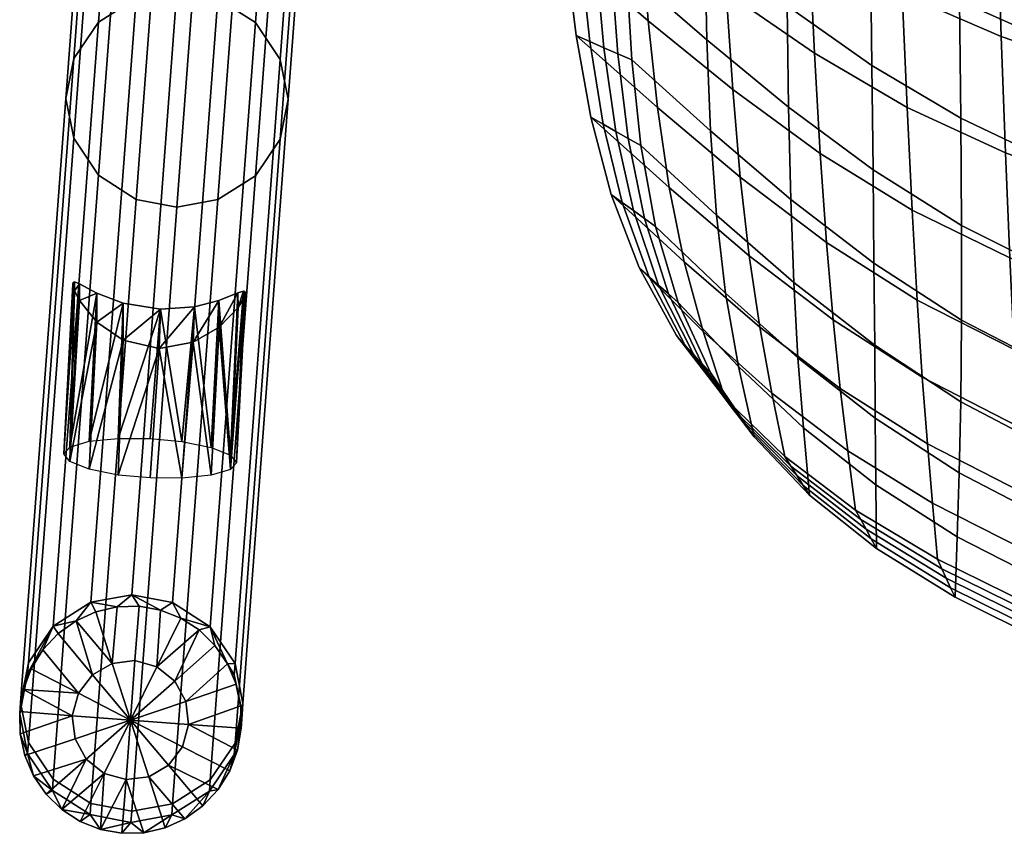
# Model space of a CAD drawing. Header units: millimetres. Extents: x -272 to 272, y -207 to 348.
# Tile 1 of 256: x -262 to -182, y -196 to -130. Entities that reach past the tile are written whole.
import ezdxf

# ---------------------------------------------------------------- set-up
doc = ezdxf.new("R2010")
doc.units = ezdxf.units.MM
for name, color, linetype in [('LDS nozky', 250, 'Continuous'), ('LDS podnoz', 7, 'Continuous'), ('LDS ram', 7, 'Continuous'), ('LDS ram lem', 7, 'Continuous')]:
    doc.layers.add(name, color=color, linetype=linetype)

msp = doc.modelspace()

# ---------------------------------------------------------------- meshes
at = {"layer": 'LDS nozky'}
mesh = msp.add_polyface(dxfattribs=at)
corners = [(-257.634, -151.629, 89.153), (-258.507, -164.837, 93.726), (-257.738, -151.317, 89.811), (-257.773, -151.088, 90.51), (-257.63, -150.914, 91.954), (-257.737, -150.954, 91.23), (-257.232, -151.063, 93.353), (-258.016, -164.275, 96.241), (-255.819, -151.817, 95.764), (-250.782, -156.287, 84.541), (-253.688, -155.63, 84.964), (-250.663, -153.107, 98.159), (-255.825, -154.18, 86.15), (-253.686, -152.63, 97.478), (-257.63, -150.914, 91.954), (-257.634, -151.629, 89.153), (-257.738, -151.317, 89.811), (-257.232, -151.063, 93.353), (-257.24, -152.416, 87.978), (-255.819, -151.817, 95.764), (-257.773, -151.088, 90.51), (-257.737, -150.954, 91.23), (-245.939, -152.424, 95.906), (-248.024, -155.779, 85.066), (-247.924, -152.932, 97.433), (-253.079, -88.778, 358.043), (-253.116, -88.912, 357.323), (-253.849, -102.661, 360.54), (-252.976, -89.453, 355.966), (-253.081, -89.141, 356.625), (-252.973, -88.739, 358.768), (-252.575, -88.887, 360.166), (-253.359, -102.099, 363.055), (-251.162, -89.641, 362.577), (-253.359, -103.273, 358.037), (-252.582, -90.24, 354.792), (-251.168, -92.004, 352.963), (-251.802, -101.637, 365.384), (-249.029, -90.454, 364.292), (-249.432, -101.402, 366.93), (-249.432, -104.367, 354.255), (-249.031, -93.455, 351.778), (-246.125, -94.111, 351.355), (-246.006, -90.932, 364.972), (-251.802, -103.892, 355.745), (-246.859, -104.609, 353.807), (-249.031, -93.455, 351.778), (-251.168, -92.004, 352.963), (-249.029, -90.454, 364.292)]
mesh.append_faces([[corners[k] for k in face] for face in [(0, 1, 2, 2), (2, 1, 3, 3), (1, 4, 5, 5), (6, 7, 8, 8), (9, 10, 11, 11), (10, 12, 13, 13), (14, 15, 16, 16), (15, 17, 18, 18), (12, 18, 19, 19), (16, 20, 21, 21), (16, 21, 14, 14), (15, 14, 17, 17), (19, 13, 12, 12), (11, 10, 13, 13), (18, 17, 19, 19), (22, 23, 24, 24), (9, 11, 24, 24), (25, 26, 27, 27), (28, 27, 29, 29), (29, 27, 26, 26), (27, 30, 25, 25), (31, 32, 33, 33), (31, 30, 32, 32), (34, 35, 36, 36), (35, 34, 28, 28), (37, 38, 33, 33), (38, 37, 39, 39), (40, 41, 42, 42), (32, 30, 27, 27), (37, 33, 32, 32), (43, 38, 39, 39), (27, 28, 34, 34), (34, 36, 44, 44), (41, 40, 44, 44), (42, 45, 40, 40), (36, 41, 44, 44), (46, 47, 48, 48)]])
mesh = msp.add_polyface(dxfattribs=at)
corners = [(-244.397, -151.804, 93.519), (-244.395, -152.976, 88.102), (-245.933, -154.572, 86.241), (-248.024, -155.779, 85.066), (-245.939, -152.424, 95.906), (-243.951, -152.265, 89.3), (-243.834, -151.687, 91.402), (-243.832, -151.99, 89.969), (-243.953, -151.662, 92.127), (-243.792, -151.795, 90.675), (-239.868, -103.368, 360.705), (-239.175, -89.815, 356.783), (-239.135, -89.619, 357.489), (-239.176, -89.511, 358.215), (-239.296, -89.487, 358.941), (-239.738, -90.8, 354.916), (-240.359, -103.93, 358.191), (-241.276, -92.396, 353.055), (-239.294, -90.089, 356.114), (-239.74, -89.629, 360.333), (-240.359, -102.756, 363.208), (-241.282, -90.249, 362.719), (-243.267, -90.756, 364.247), (-241.916, -102.137, 365.501), (-243.366, -93.603, 351.88), (-241.916, -104.392, 355.862), (-246.859, -104.609, 353.807), (-246.125, -94.111, 351.355), (-244.286, -104.627, 354.316), (-244.286, -101.662, 366.991), (-246.006, -90.932, 364.972), (-246.859, -101.42, 367.439), (-249.432, -101.402, 366.93), (-246.125, -94.111, 351.355), (-249.031, -93.455, 351.778), (-246.006, -90.932, 364.972), (-241.276, -92.396, 353.055), (-243.366, -93.603, 351.88), (-241.282, -90.249, 362.719), (-243.267, -90.756, 364.247), (-101.798, -92.495, 425.561), (-101.428, -92.327, 430.544), (-103.697, -90.81, 430.661), (-104.066, -90.978, 425.678), (-99.125, -93.027, 425.38), (-98.755, -92.859, 430.364), (-94.194, -90.978, 424.946), (-93.824, -90.81, 429.929), (-96.085, -92.327, 430.148), (-96.455, -92.494, 425.164)]
mesh.append_faces([[corners[k] for k in face] for face in [(0, 1, 2, 2), (2, 3, 4, 4), (5, 6, 7, 7), (1, 8, 5, 5), (9, 7, 6, 6), (6, 5, 8, 8), (0, 2, 4, 4), (8, 1, 0, 0), (10, 11, 12, 12), (10, 13, 14, 14), (12, 13, 10, 10), (15, 16, 17, 17), (18, 16, 15, 15), (19, 20, 14, 14), (20, 19, 21, 21), (22, 23, 21, 21), (11, 10, 18, 18), (24, 17, 25, 25), (20, 10, 14, 14), (26, 27, 28, 28), (25, 28, 24, 24), (25, 17, 16, 16), (16, 18, 10, 10), (23, 22, 29, 29), (22, 30, 29, 29), (20, 21, 23, 23), (31, 29, 30, 30), (32, 31, 30, 30), (28, 27, 24, 24), (33, 34, 35, 35), (36, 37, 38, 38), (33, 39, 37, 37), (38, 37, 39, 39), (33, 35, 39, 39), (40, 41, 42, 43), (44, 45, 41, 40), (46, 47, 48, 49), (49, 48, 45, 44)]])
mesh = msp.add_polyface(dxfattribs=at)
corners = [(-250.659, -177.481, 2.859), (-253, -176.235, 6.757), (-249.688, -176.863, 6.846), (-244.526, -165.544, 93.892), (-243.832, -151.99, 89.969), (-243.792, -151.795, 90.675), (-243.834, -151.687, 91.402), (-243.953, -151.662, 92.127), (-244.395, -152.976, 88.102), (-245.016, -166.106, 91.377), (-245.933, -154.572, 86.241), (-243.951, -152.265, 89.3), (-244.397, -151.804, 93.519), (-245.016, -164.932, 96.395), (-245.939, -152.424, 95.906), (-247.924, -152.932, 97.433), (-246.573, -164.313, 98.687), (-257.737, -150.954, 91.23), (-257.773, -151.088, 90.51), (-258.507, -164.837, 93.726), (-257.232, -151.063, 93.353), (-257.63, -150.914, 91.954), (-258.016, -164.275, 96.241), (-258.016, -165.448, 91.223), (-257.24, -152.416, 87.978), (-255.825, -154.18, 86.15), (-257.634, -151.629, 89.153), (-256.459, -163.813, 98.57), (-253.686, -152.63, 97.478), (-255.819, -151.817, 95.764), (-248.024, -155.779, 85.066), (-246.573, -166.568, 89.048), (-251.516, -166.785, 86.993), (-250.782, -156.287, 84.541), (-248.943, -166.803, 87.502), (-248.943, -163.838, 100.177), (-250.663, -153.107, 98.159), (-251.516, -163.596, 100.625), (-254.089, -163.577, 100.116), (-254.09, -166.543, 87.441), (-253.688, -155.63, 84.964), (-256.459, -166.068, 88.931), (-250.782, -156.287, 84.541), (-247.924, -152.932, 97.433), (-248.024, -155.779, 85.066)]
mesh.append_faces([[corners[k] for k in face] for face in [(0, 1, 2, 2), (3, 4, 5, 5), (3, 6, 7, 7), (5, 6, 3, 3), (8, 9, 10, 10), (11, 9, 8, 8), (12, 13, 7, 7), (13, 12, 14, 14), (15, 16, 14, 14), (4, 3, 11, 11), (17, 18, 19, 19), (20, 21, 22, 22), (23, 24, 25, 25), (24, 23, 26, 26), (27, 28, 29, 29), (30, 10, 31, 31), (13, 3, 7, 7), (32, 33, 34, 34), (31, 34, 30, 30), (31, 10, 9, 9), (9, 11, 3, 3), (16, 15, 35, 35), (15, 36, 35, 35), (13, 14, 16, 16), (37, 35, 36, 36), (38, 37, 36, 36), (28, 27, 38, 38), (39, 40, 33, 33), (22, 21, 19, 19), (27, 29, 22, 22), (36, 28, 38, 38), (19, 26, 23, 23), (23, 25, 41, 41), (40, 39, 41, 41), (33, 32, 39, 39), (25, 40, 41, 41), (34, 33, 30, 30), (42, 43, 44, 44)]])
mesh = msp.add_polyface(dxfattribs=at)
corners = [(-250.659, -177.481, 2.859), (-249.688, -176.863, 6.846), (-249.021, -178.131, 2.865), (-244.701, -182.714, 4.015), (-245.249, -181.828, 2.902), (-244.633, -181.806, 7.91), (-246.637, -178.827, 7.25), (-247.543, -179.092, 2.874), (-246.269, -180.336, 2.886), (-252.413, -177.168, 2.857), (-253, -176.235, 6.757), (-261.367, -181.741, 8.187), (-259.363, -178.778, 7.461), (-261.435, -182.649, 4.292), (-256.312, -176.838, 6.956), (-254.195, -177.216, 2.859), (-255.912, -177.615, 2.865), (-257.516, -178.344, 2.874), (-260.192, -180.709, 2.902), (-244.543, -183.476, 2.919), (-258.961, -179.385, 2.886), (-261.135, -182.233, 2.919), (-261.77, -183.909, 2.938), (-250.962, -182.065, 0.72), (-253.104, -186.393, 0.016), (-252.742, -181.56, 0.716), (-254.578, -181.795, 0.72), (-256.179, -182.724, 0.732), (-252.413, -177.168, 2.857), (-250.659, -177.481, 2.859), (-247.543, -179.092, 2.874), (-249.021, -178.131, 2.865), (-249.517, -183.223, 0.732), (-246.269, -180.336, 2.886), (-245.249, -181.828, 2.902), (-248.612, -184.871, 0.749), (-244.543, -183.476, 2.919), (-257.32, -184.218, 0.749), (-260.192, -180.709, 2.902), (-258.961, -179.385, 2.886), (-257.516, -178.344, 2.874), (-254.195, -177.216, 2.859), (-261.135, -182.233, 2.919), (-255.912, -177.615, 2.865)]
mesh.append_faces([[corners[k] for k in face] for face in [(0, 1, 2, 2), (3, 4, 5, 5), (6, 2, 1, 1), (7, 6, 8, 8), (9, 10, 0, 0), (6, 5, 4, 4), (11, 12, 13, 13), (14, 10, 15, 15), (10, 9, 15, 15), (16, 17, 14, 14), (12, 14, 17, 17), (13, 12, 18, 18), (14, 15, 16, 16), (4, 3, 19, 19), (2, 6, 7, 7), (17, 20, 12, 12), (18, 21, 13, 13), (20, 18, 12, 12), (13, 21, 22, 22), (8, 6, 4, 4), (23, 24, 25, 25), (26, 24, 27, 27), (25, 24, 26, 26), (25, 28, 29, 23), (30, 23, 31, 31), (23, 29, 31, 31), (32, 23, 30, 30), (32, 33, 34, 35), (32, 30, 33, 33), (36, 35, 34, 34), (37, 38, 39, 27), (26, 27, 40, 40), (26, 41, 28, 25), (37, 42, 38, 38), (26, 40, 43, 43), (41, 26, 43, 43), (40, 27, 39, 39)]])
mesh = msp.add_polyface(dxfattribs=at)
corners = [(-256.38, -194.045, 6.859), (-253.068, -194.673, 6.947), (-253, -193.765, 10.843), (-256.312, -193.137, 10.754), (-259.431, -192.081, 6.455), (-259.363, -191.173, 10.35), (-261.435, -189.102, 5.795), (-261.367, -188.194, 9.69), (-262.067, -185.873, 5.054), (-261.999, -184.965, 8.949), (-261.435, -182.649, 4.292), (-261.367, -181.741, 8.187), (-258.661, -193.631, 3.041), (-262.039, -187.495, 2.977), (-261.77, -183.909, 2.938), (-260.955, -190.895, 3.013), (-255.545, -195.242, 3.056), (-253.791, -195.555, 3.058), (-262.077, -185.689, 2.957), (-257.183, -194.592, 3.05), (-261.661, -189.247, 2.996), (-259.935, -192.387, 3.028), (-256.69, -189.548, 0.806), (-253.104, -186.393, 0.016), (-255.246, -190.705, 0.818), (-257.596, -187.9, 0.789), (-257.814, -186.032, 0.769), (-257.32, -184.218, 0.749), (-256.179, -182.724, 0.732), (-255.545, -195.242, 3.056), (-253.465, -191.21, 0.822), (-253.791, -195.555, 3.058), (-258.661, -193.631, 3.041), (-257.183, -194.592, 3.05), (-259.935, -192.387, 3.028), (-260.955, -190.895, 3.013), (-261.661, -189.247, 2.996), (-262.039, -187.495, 2.977), (-261.77, -183.909, 2.938), (-262.077, -185.689, 2.957), (-261.135, -182.233, 2.919)]
mesh.append_faces([[corners[k] for k in face] for face in [(0, 1, 2, 3), (4, 0, 3, 5), (6, 4, 5, 7), (8, 6, 7, 9), (10, 8, 9, 11), (0, 4, 12, 12), (6, 8, 13, 13), (8, 10, 14, 14), (4, 6, 15, 15), (1, 0, 16, 16), (16, 17, 1, 1), (18, 8, 14, 14), (13, 8, 18, 18), (19, 16, 0, 0), (12, 19, 0, 0), (6, 20, 15, 15), (15, 21, 4, 4), (12, 4, 21, 21), (20, 6, 13, 13), (22, 23, 24, 24), (25, 23, 22, 22), (26, 23, 25, 25), (27, 23, 26, 26), (28, 23, 27, 27), (29, 30, 31, 31), (24, 30, 29, 29), (22, 24, 32, 32), (24, 29, 33, 33), (24, 33, 32, 32), (34, 22, 32, 32), (22, 35, 36, 25), (25, 36, 37, 26), (27, 26, 38, 38), (22, 34, 35, 35), (26, 37, 39, 39), (26, 39, 38, 38), (40, 27, 38, 38)]])
mesh = msp.add_polyface(dxfattribs=at)
corners = [(-244.069, -185.942, 4.756), (-244.701, -182.714, 4.015), (-244.633, -181.806, 7.91), (-244.001, -185.035, 8.651), (-244.701, -189.166, 5.518), (-244.633, -188.259, 9.413), (-246.705, -192.13, 6.244), (-246.637, -191.222, 10.139), (-249.756, -194.07, 6.749), (-249.688, -193.162, 10.644), (-253.068, -194.673, 6.947), (-253, -193.765, 10.843), (-244.165, -185.228, 2.938), (-244.434, -188.814, 2.977), (-248.688, -194.378, 3.041), (-246.012, -192.014, 3.013), (-252.009, -195.507, 3.056), (-244.127, -187.034, 2.957), (-244.543, -183.476, 2.919), (-245.069, -190.49, 2.996), (-247.243, -193.338, 3.028), (-250.292, -195.108, 3.05), (-253.791, -195.555, 3.058), (-249.517, -183.223, 0.732), (-253.104, -186.393, 0.016), (-250.962, -182.065, 0.72), (-248.612, -184.871, 0.749), (-248.393, -186.738, 0.769), (-248.888, -188.552, 0.789), (-250.029, -190.047, 0.806), (-251.629, -190.976, 0.818), (-253.465, -191.21, 0.822), (-255.246, -190.705, 0.818), (-244.543, -183.476, 2.919), (-244.165, -185.228, 2.938), (-245.069, -190.49, 2.996), (-246.012, -192.014, 3.013), (-247.243, -193.338, 3.028), (-248.688, -194.378, 3.041), (-244.434, -188.814, 2.977), (-250.292, -195.108, 3.05), (-252.009, -195.507, 3.056), (-244.127, -187.034, 2.957), (-253.791, -195.555, 3.058)]
mesh.append_faces([[corners[k] for k in face] for face in [(0, 1, 2, 3), (4, 0, 3, 5), (6, 4, 5, 7), (8, 6, 7, 9), (10, 8, 9, 11), (12, 1, 0, 0), (0, 4, 13, 13), (6, 8, 14, 14), (15, 4, 6, 6), (10, 16, 8, 8), (0, 17, 12, 12), (0, 13, 17, 17), (18, 1, 12, 12), (4, 15, 19, 19), (6, 20, 15, 15), (14, 8, 21, 21), (21, 8, 16, 16), (14, 20, 6, 6), (19, 13, 4, 4), (16, 10, 22, 22), (23, 24, 25, 25), (26, 24, 23, 23), (27, 24, 26, 26), (28, 24, 27, 27), (29, 24, 28, 28), (30, 24, 29, 29), (31, 24, 30, 30), (32, 24, 31, 31), (26, 33, 34, 27), (28, 35, 36, 29), (29, 37, 38, 30), (27, 39, 35, 28), (30, 40, 41, 31), (27, 34, 42, 42), (40, 30, 38, 38), (37, 29, 36, 36), (39, 27, 42, 42), (41, 43, 31, 31)]])
at = {"layer": 'LDS podnoz'}
mesh = msp.add_polyface(dxfattribs=at)
corners = [(-252.648, -127.922, 216.868), (-249.336, -127.319, 216.669), (-253, -176.235, 6.757), (-256.312, -176.838, 6.956), (-255.699, -129.862, 217.373), (-259.363, -178.778, 7.461), (-257.703, -132.825, 218.099), (-261.367, -181.741, 8.187), (-258.335, -136.049, 218.861), (-261.999, -184.965, 8.949), (-257.703, -139.278, 219.602), (-261.367, -188.194, 9.69), (-255.699, -142.257, 220.262), (-259.363, -191.173, 10.35), (-252.648, -144.221, 220.666), (-256.312, -193.137, 10.754), (-249.336, -144.849, 220.755), (-253, -193.765, 10.843), (-246.024, -144.247, 220.556), (-249.688, -193.162, 10.644), (-242.973, -142.307, 220.051), (-246.637, -191.222, 10.139), (-240.969, -139.343, 219.325), (-244.633, -188.259, 9.413), (-240.337, -136.119, 218.563), (-244.001, -185.035, 8.651), (-240.969, -132.89, 217.822), (-244.633, -181.806, 7.91), (-242.973, -129.911, 217.162), (-246.637, -178.827, 7.25), (-246.024, -127.947, 216.758), (-249.688, -176.863, 6.846), (-248.984, -79.005, 426.78), (-245.672, -78.403, 426.581), (-254.039, -83.909, 428.011), (-252.035, -80.946, 427.285), (-254.039, -90.362, 429.514), (-254.671, -87.133, 428.773), (-248.984, -95.305, 430.578), (-252.035, -93.341, 430.174), (-242.36, -95.331, 430.468), (-245.672, -95.933, 430.667), (-237.305, -90.427, 429.237), (-239.309, -93.391, 429.963), (-237.305, -83.974, 427.734), (-236.673, -87.203, 428.475), (-242.36, -79.031, 426.67), (-239.309, -80.995, 427.074), (-241.34, -93.665, 437.615), (-244.543, -94.088, 438.585), (-245.353, -95.003, 434.659), (-242.072, -94.491, 434.072), (-248.635, -94.284, 434.96)]
mesh.append_faces([[corners[k] for k in face] for face in [(0, 1, 2, 3), (4, 0, 3, 5), (6, 4, 5, 7), (8, 6, 7, 9), (10, 8, 9, 11), (12, 10, 11, 13), (14, 12, 13, 15), (16, 14, 15, 17), (18, 16, 17, 19), (20, 18, 19, 21), (22, 20, 21, 23), (24, 22, 23, 25), (26, 24, 25, 27), (28, 26, 27, 29), (30, 28, 29, 31), (1, 30, 31, 2), (0, 32, 33, 1), (6, 34, 35, 4), (4, 35, 32, 0), (10, 36, 37, 8), (14, 38, 39, 12), (12, 39, 36, 10), (8, 37, 34, 6), (18, 40, 41, 16), (22, 42, 43, 20), (20, 43, 40, 18), (26, 44, 45, 24), (30, 46, 47, 28), (1, 33, 46, 30), (28, 47, 44, 26), (24, 45, 42, 22), (16, 41, 38, 14), (48, 49, 50, 51), (41, 50, 52, 38), (40, 51, 50, 41)]])
at = {"layer": 'LDS ram'}
mesh = msp.add_polyface(dxfattribs=at)
corners = [(-174.399, -123.577, 460.75), (-182.912, -120.843, 463.949), (-183.22, -109.974, 464.02), (-174.653, -112.574, 460.727), (-180.292, -177.033, 460.002), (-187.751, -173.366, 462.574), (-188.156, -168.833, 463.67), (-180.593, -172.643, 460.958), (-172.418, -176.03, 458.358), (-180.899, -167.943, 461.853), (-172.692, -171.341, 459.167), (-188.562, -164.016, 464.704), (-181.214, -162.623, 462.628), (-172.97, -166.004, 459.856), (-188.97, -158.632, 465.613), (-181.542, -156.373, 463.222), (-173.255, -159.693, 460.366), (-189.382, -152.396, 466.333), (-181.886, -148.962, 463.597), (-173.547, -152.167, 460.657), (-189.795, -145.092, 466.824), (-182.237, -140.465, 463.799), (-173.841, -143.521, 460.775), (-190.204, -136.775, 467.134), (-182.583, -131.041, 463.894), (-174.128, -133.932, 460.784), (-190.598, -127.567, 467.334), (-190.969, -117.591, 467.494), (-194.369, -169.379, 465.147), (-194.997, -164.576, 466.449), (-200.106, -165.05, 467.691), (-201.15, -159.917, 469.262), (-204.946, -160.351, 470.182), (-206.711, -154.929, 472.082), (-208.877, -155.256, 472.595), (-211.911, -149.747, 474.899), (-195.61, -159.526, 467.683), (-202.127, -154.572, 470.752), (-208.252, -149.29, 473.878), (-214.175, -143.841, 477.031), (-196.193, -153.983, 468.779), (-202.982, -148.806, 472.084), (-209.477, -143.275, 475.48), (-215.824, -137.566, 478.922), (-196.739, -147.703, 469.671), (-203.711, -142.437, 473.184), (-210.426, -136.789, 476.814), (-217.012, -130.95, 480.503), (-197.245, -140.497, 470.313), (-204.327, -135.321, 474.006), (-211.164, -129.756, 477.835), (-217.879, -123.998, 481.731), (-197.709, -132.39, 470.759), (-204.846, -127.446, 474.608), (-211.737, -122.131, 478.607), (-218.505, -116.63, 482.68), (-198.135, -123.457, 471.083), (-205.288, -118.836, 475.072), (-212.186, -113.875, 479.221), (-198.523, -113.777, 471.362), (-205.672, -109.513, 475.483)]
mesh.append_faces([[corners[k] for k in face] for face in [(0, 1, 2, 3), (4, 5, 6, 7), (8, 7, 9, 10), (7, 6, 11, 9), (10, 9, 12, 13), (9, 11, 14, 12), (13, 12, 15, 16), (12, 14, 17, 15), (16, 15, 18, 19), (15, 17, 20, 18), (19, 18, 21, 22), (18, 20, 23, 21), (22, 21, 24, 25), (21, 23, 26, 24), (25, 24, 1, 0), (24, 26, 27, 1), (5, 28, 29, 6), (28, 30, 31, 29), (30, 32, 33, 31), (32, 34, 35, 33), (6, 29, 36, 11), (29, 31, 37, 36), (31, 33, 38, 37), (33, 35, 39, 38), (11, 36, 40, 14), (36, 37, 41, 40), (37, 38, 42, 41), (38, 39, 43, 42), (14, 40, 44, 17), (40, 41, 45, 44), (41, 42, 46, 45), (42, 43, 47, 46), (17, 44, 48, 20), (44, 45, 49, 48), (45, 46, 50, 49), (46, 47, 51, 50), (20, 48, 52, 23), (48, 49, 53, 52), (49, 50, 54, 53), (50, 51, 55, 54), (23, 52, 56, 26), (52, 53, 57, 56), (53, 54, 58, 57), (26, 56, 59, 27), (56, 57, 60, 59)]])
mesh = msp.add_polyface(dxfattribs=at)
corners = [(-170.454, -123.745, 471.986), (-170.562, -112.592, 471.914), (-178.617, -110.069, 475.011), (-178.482, -121.086, 475.005), (-171.056, -183.38, 464.869), (-170.814, -178.637, 466.744), (-178.795, -175.3, 469.367), (-179.053, -180.061, 467.447), (-170.594, -173.569, 468.492), (-178.561, -170.227, 471.161), (-170.416, -167.85, 469.987), (-178.373, -164.532, 472.704), (-170.3, -161.155, 471.101), (-178.256, -157.904, 473.869), (-186.139, -171.542, 472.171), (-186.317, -176.436, 470.172), (-185.98, -166.363, 474.044), (-185.859, -160.613, 475.666), (-185.794, -154.005, 476.909), (-170.288, -144.242, 472.025), (-170.359, -134.34, 472.059), (-178.36, -131.523, 475.008), (-178.268, -141.259, 474.908), (-178.226, -150.113, 474.573), (-185.799, -146.328, 477.693), (-185.862, -137.656, 478.108), (-185.969, -128.139, 478.289), (-186.101, -117.926, 478.371), (-192.731, -167.337, 475.128), (-192.682, -172.486, 473.011), (-192.779, -161.938, 477.117), (-192.828, -156.04, 478.851), (-192.887, -149.399, 480.203), (-198.605, -162.717, 478.189), (-198.11, -168.17, 475.912), (-199.043, -157.045, 480.331), (-199.379, -150.943, 482.209), (-199.624, -144.226, 483.694), (-203.864, -157.748, 481.305), (-202.597, -163.44, 478.822), (-204.91, -151.821, 483.636), (-205.647, -145.493, 485.681), (-206.125, -138.674, 487.317), (-208.749, -152.57, 484.441), (-206.135, -158.251, 481.686), (-210.573, -146.426, 486.986), (-211.771, -139.866, 489.211), (-212.507, -132.933, 491.006), (-192.962, -141.828, 481.091), (-193.054, -133.372, 481.607), (-193.161, -124.136, 481.888), (-193.28, -114.222, 482.07), (-199.799, -136.755, 484.707), (-199.925, -128.541, 485.342), (-200.021, -119.634, 485.737), (-200.109, -110.083, 486.03), (-206.419, -131.299, 488.469), (-206.581, -123.345, 489.233), (-206.66, -114.801, 489.751), (-212.93, -125.652, 492.303), (-213.131, -117.967, 493.203), (-213.188, -109.801, 493.848)]
mesh.append_faces([[corners[k] for k in face] for face in [(0, 1, 2, 3), (4, 5, 6, 7), (5, 8, 9, 6), (8, 10, 11, 9), (10, 12, 13, 11), (7, 6, 14, 15), (6, 9, 16, 14), (9, 11, 17, 16), (11, 13, 18, 17), (19, 20, 21, 22), (20, 0, 3, 21), (13, 23, 24, 18), (23, 22, 25, 24), (22, 21, 26, 25), (21, 3, 27, 26), (15, 14, 28, 29), (14, 16, 30, 28), (16, 17, 31, 30), (17, 18, 32, 31), (29, 28, 33, 34), (28, 30, 35, 33), (30, 31, 36, 35), (31, 32, 37, 36), (34, 33, 38, 39), (33, 35, 40, 38), (35, 36, 41, 40), (36, 37, 42, 41), (39, 38, 43, 44), (38, 40, 45, 43), (40, 41, 46, 45), (41, 42, 47, 46), (18, 24, 48, 32), (24, 25, 49, 48), (25, 26, 50, 49), (26, 27, 51, 50), (32, 48, 52, 37), (48, 49, 53, 52), (49, 50, 54, 53), (50, 51, 55, 54), (37, 52, 56, 42), (52, 53, 57, 56), (53, 54, 58, 57), (42, 56, 59, 47), (56, 57, 60, 59), (57, 58, 61, 60)]])
at = {"layer": 'LDS ram lem'}
mesh = msp.add_polyface(dxfattribs=at)
corners = [(-220.331, -56.861, 487.399), (-220.087, -69.509, 486.444), (-218.358, -69.662, 488.886), (-218.543, -57.016, 489.796), (-219.843, -80.817, 485.604), (-218.174, -80.975, 488.085), (-219.585, -90.991, 484.847), (-217.981, -91.167, 487.367), (-219.297, -100.237, 484.143), (-217.768, -100.447, 486.703), (-216.63, -69.816, 491.327), (-216.755, -57.171, 492.194), (-216.506, -81.134, 490.567), (-216.377, -91.343, 489.888), (-216.238, -100.657, 489.263), (-214.901, -69.969, 493.768), (-214.967, -57.326, 494.591), (-214.837, -81.293, 493.049), (-214.773, -91.519, 492.409), (-214.709, -100.868, 491.823), (-213.172, -70.123, 496.21), (-213.179, -57.482, 496.988), (-213.168, -81.452, 495.531), (-213.169, -91.695, 494.93), (-213.18, -101.078, 494.383), (-221.633, 2.297, 492.681), (-221.225, -12.595, 491.131), (-219.241, -12.775, 493.363), (-219.579, 2.098, 494.845), (-220.883, -27.841, 489.736), (-218.968, -28.009, 492.029), (-220.591, -42.807, 488.493), (-218.741, -42.967, 490.842), (-217.257, -12.956, 495.595), (-217.525, 1.9, 497.009), (-217.052, -28.177, 494.323), (-216.891, -43.127, 493.19), (-215.274, -13.136, 497.827), (-215.47, 1.702, 499.172), (-215.136, -28.345, 496.616), (-215.041, -43.287, 495.538), (-213.29, -13.316, 500.059), (-213.416, 1.504, 501.336), (-213.221, -28.513, 498.909), (-213.19, -43.447, 497.886), (-218.956, -108.744, 483.451), (-217.514, -109.008, 486.05), (-218.505, -116.63, 482.68), (-217.161, -116.964, 485.311), (-217.879, -123.998, 481.731), (-216.642, -124.412, 484.374), (-217.012, -130.95, 480.503), (-215.886, -131.446, 483.128), (-216.072, -109.272, 488.649), (-215.818, -117.299, 487.941), (-215.404, -124.825, 487.017), (-214.76, -131.941, 485.754), (-214.63, -109.537, 491.249), (-214.474, -117.633, 490.572), (-214.167, -125.239, 489.66), (-213.633, -132.437, 488.38), (-213.188, -109.801, 493.848), (-213.131, -117.967, 493.203), (-212.93, -125.652, 492.303), (-212.507, -132.933, 491.006)]
mesh.append_faces([[corners[k] for k in face] for face in [(0, 1, 2, 3), (1, 4, 5, 2), (4, 6, 7, 5), (6, 8, 9, 7), (3, 2, 10, 11), (2, 5, 12, 10), (5, 7, 13, 12), (7, 9, 14, 13), (11, 10, 15, 16), (10, 12, 17, 15), (12, 13, 18, 17), (13, 14, 19, 18), (16, 15, 20, 21), (15, 17, 22, 20), (17, 18, 23, 22), (18, 19, 24, 23), (25, 26, 27, 28), (26, 29, 30, 27), (29, 31, 32, 30), (31, 0, 3, 32), (28, 27, 33, 34), (27, 30, 35, 33), (30, 32, 36, 35), (32, 3, 11, 36), (34, 33, 37, 38), (33, 35, 39, 37), (35, 36, 40, 39), (36, 11, 16, 40), (38, 37, 41, 42), (37, 39, 43, 41), (39, 40, 44, 43), (40, 16, 21, 44), (8, 45, 46, 9), (45, 47, 48, 46), (47, 49, 50, 48), (49, 51, 52, 50), (9, 46, 53, 14), (46, 48, 54, 53), (48, 50, 55, 54), (50, 52, 56, 55), (14, 53, 57, 19), (53, 54, 58, 57), (54, 55, 59, 58), (55, 56, 60, 59), (19, 57, 61, 24), (57, 58, 62, 61), (58, 59, 63, 62), (59, 60, 64, 63)]])
mesh = msp.add_polyface(dxfattribs=at)
corners = [(-217.012, -130.95, 480.503), (-215.824, -137.566, 478.922), (-214.811, -138.141, 481.494), (-215.886, -131.446, 483.128), (-214.175, -143.841, 477.031), (-213.275, -144.487, 479.52), (-211.911, -149.747, 474.899), (-211.12, -150.452, 477.285), (-208.877, -155.256, 472.595), (-208.191, -156.005, 474.868), (-213.798, -138.716, 484.067), (-214.76, -131.941, 485.754), (-212.374, -145.133, 482.009), (-210.33, -151.158, 479.67), (-207.506, -156.753, 477.141), (-212.784, -139.291, 486.639), (-213.633, -132.437, 488.38), (-211.474, -145.78, 484.498), (-209.539, -151.864, 482.056), (-206.821, -157.502, 479.414), (-211.771, -139.866, 489.211), (-212.507, -132.933, 491.006), (-210.573, -146.426, 486.986), (-208.749, -152.57, 484.441), (-206.135, -158.251, 481.686), (-204.946, -160.351, 470.182), (-204.359, -161.124, 472.342), (-200.106, -165.05, 467.691), (-199.607, -165.83, 469.746), (-194.369, -169.379, 465.147), (-193.947, -170.156, 467.113), (-187.751, -173.366, 462.574), (-187.392, -174.133, 464.473), (-203.772, -161.896, 474.502), (-199.108, -166.61, 471.802), (-193.526, -170.933, 469.079), (-187.034, -174.901, 466.373), (-203.184, -162.668, 476.662), (-198.609, -167.39, 473.857), (-193.104, -171.709, 471.045), (-186.676, -175.668, 468.273), (-202.597, -163.44, 478.822), (-198.11, -168.17, 475.912), (-192.682, -172.486, 473.011), (-186.317, -176.436, 470.172), (-180.292, -177.033, 460.002), (-179.982, -177.79, 461.863), (-172.147, -180.394, 457.489), (-171.874, -181.14, 459.334), (-163.495, -183.455, 455.095), (-163.252, -184.193, 456.938), (-154.519, -186.227, 452.883), (-154.301, -186.958, 454.731), (-179.673, -178.547, 463.725), (-171.601, -181.887, 461.179), (-163.009, -184.931, 458.781), (-154.084, -187.689, 456.579), (-179.363, -179.304, 465.586), (-171.328, -182.634, 463.024), (-162.765, -185.669, 460.624), (-153.867, -188.421, 458.426), (-179.053, -180.061, 467.447), (-171.056, -183.38, 464.869), (-162.522, -186.406, 462.468), (-153.649, -189.152, 460.274)]
mesh.append_faces([[corners[k] for k in face] for face in [(0, 1, 2, 3), (1, 4, 5, 2), (4, 6, 7, 5), (6, 8, 9, 7), (3, 2, 10, 11), (2, 5, 12, 10), (5, 7, 13, 12), (7, 9, 14, 13), (11, 10, 15, 16), (10, 12, 17, 15), (12, 13, 18, 17), (13, 14, 19, 18), (16, 15, 20, 21), (15, 17, 22, 20), (17, 18, 23, 22), (18, 19, 24, 23), (8, 25, 26, 9), (25, 27, 28, 26), (27, 29, 30, 28), (29, 31, 32, 30), (9, 26, 33, 14), (26, 28, 34, 33), (28, 30, 35, 34), (30, 32, 36, 35), (14, 33, 37, 19), (33, 34, 38, 37), (34, 35, 39, 38), (35, 36, 40, 39), (19, 37, 41, 24), (37, 38, 42, 41), (38, 39, 43, 42), (39, 40, 44, 43), (31, 45, 46, 32), (45, 47, 48, 46), (47, 49, 50, 48), (49, 51, 52, 50), (32, 46, 53, 36), (46, 48, 54, 53), (48, 50, 55, 54), (50, 52, 56, 55), (36, 53, 57, 40), (53, 54, 58, 57), (54, 55, 59, 58), (55, 56, 60, 59), (40, 57, 61, 44), (57, 58, 62, 61), (58, 59, 63, 62), (59, 60, 64, 63)]])

doc.saveas('drawing.dxf')
